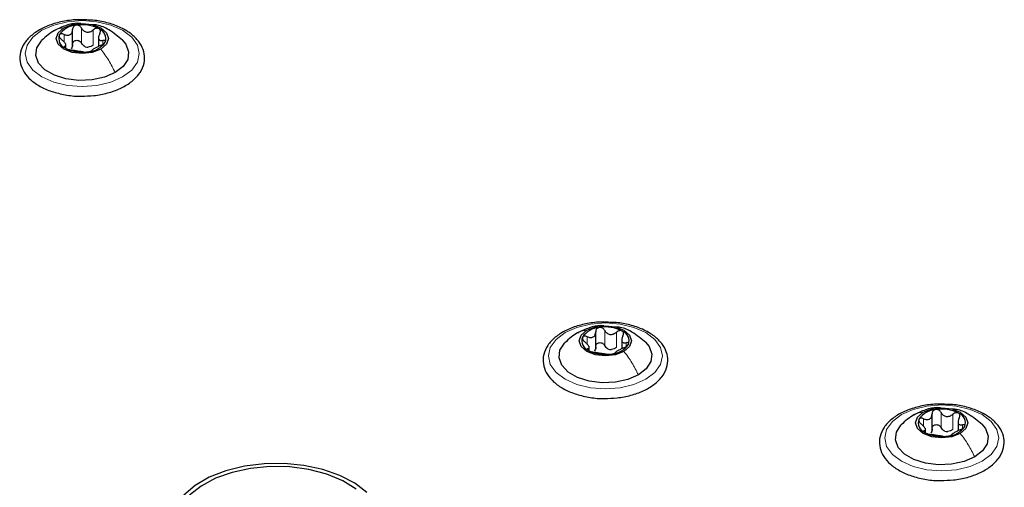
# Paper-space layout 'Blatt2' of a CAD drawing. Header units: millimetres. Extents: x 5 to 418, y 2 to 292.
# Tile 108 of 112: x 316.3 to 331.83, y 222.43 to 229.8. Entities that reach past the tile are written whole.
import ezdxf

# ---------------------------------------------------------------- set-up
doc = ezdxf.new("R2010")
doc.units = ezdxf.units.MM

psp = doc.layouts.new('Blatt2')

# ---------------------------------------------------------------- linework, layer by layer
at = {"color": 7, "linetype": 'Continuous', "lineweight": 25}
for p, q in [((317.137, 229.382), (317.137, 229.645)), ((317.546, 229.542), (317.546, 229.379)), ((317.033, 229.354), (317.033, 229.422)), ((325.386, 224.62), (325.386, 224.883)), ((325.283, 224.591), (325.283, 224.659)), ((325.795, 224.779), (325.795, 224.616)), ((330.69, 223.327), (330.69, 223.59)), ((331.099, 223.487), (331.099, 223.324)), ((330.586, 223.292), (330.586, 223.367))]:
    psp.add_line(p, q, dxfattribs=at)
at = {"color": 7, "linetype": 'Continuous', "lineweight": 18}
for p, q in [((317.278, 229.431), (317.278, 229.669)), ((317.462, 229.402), (317.462, 229.64)), ((317.002, 229.452), (317.002, 229.569)), ((317.615, 229.413), (317.615, 229.474)), ((317.013, 229.359), (317.013, 229.381)), ((325.251, 224.69), (325.251, 224.807)), ((325.527, 224.668), (325.527, 224.907)), ((325.712, 224.64), (325.712, 224.878)), ((325.864, 224.65), (325.864, 224.712)), ((325.263, 224.597), (325.263, 224.619)), ((330.831, 223.376), (330.831, 223.614)), ((331.015, 223.347), (331.015, 223.585)), ((330.555, 223.397), (330.555, 223.514)), ((331.168, 223.358), (331.168, 223.419)), ((330.566, 223.304), (330.566, 223.326))]:
    psp.add_line(p, q, dxfattribs=at)
at = {"color": 7, "linetype": 'Continuous', "lineweight": 18, "flags": 128}
for points in [[(317.926, 228.899), (317.739, 228.816), (317.522, 228.764), (317.289, 228.747), (317.056, 228.764), (316.839, 228.816), (316.653, 228.899), (316.51, 229.007), (316.42, 229.132), (316.389, 229.266), (316.42, 229.401), (316.51, 229.526), (316.653, 229.634), (316.839, 229.716), (317.056, 229.768), (317.289, 229.786), (317.522, 229.768), (317.739, 229.716), (317.926, 229.634), (318.069, 229.526), (318.159, 229.401), (318.189, 229.266), (318.159, 229.132), (318.069, 229.007), (317.926, 228.899)], [(326.175, 224.137), (325.989, 224.054), (325.772, 224.002), (325.539, 223.984), (325.306, 224.002), (325.089, 224.054), (324.903, 224.137), (324.76, 224.244), (324.67, 224.369), (324.639, 224.504), (324.67, 224.638), (324.76, 224.764), (324.903, 224.871), (325.089, 224.954), (325.306, 225.006), (325.539, 225.023), (325.772, 225.006), (325.989, 224.954), (326.175, 224.871), (326.318, 224.764), (326.408, 224.638), (326.439, 224.504), (326.408, 224.369), (326.318, 224.244), (326.175, 224.137)], [(331.479, 222.844), (331.292, 222.761), (331.075, 222.709), (330.842, 222.692), (330.609, 222.709), (330.392, 222.761), (330.206, 222.844), (330.063, 222.951), (329.973, 223.077), (329.942, 223.211), (329.973, 223.346), (330.063, 223.471), (330.206, 223.579), (330.392, 223.661), (330.609, 223.713), (330.842, 223.731), (331.075, 223.713), (331.292, 223.661), (331.479, 223.579), (331.622, 223.471), (331.712, 223.346), (331.742, 223.211), (331.712, 223.077), (331.622, 222.951), (331.479, 222.844)]]:
    psp.add_lwpolyline(points, dxfattribs=at)
at = {"color": 7, "linetype": 'Continuous', "lineweight": 25, "flags": 128}
for points in [[(317.581, 229.336), (317.447, 229.284), (317.289, 229.266), (317.132, 229.284), (316.998, 229.336), (316.908, 229.413), (316.877, 229.504), (316.908, 229.596), (316.998, 229.673)], [(316.998, 229.673), (317.132, 229.724), (317.289, 229.743), (317.447, 229.724), (317.581, 229.673), (317.671, 229.596), (317.702, 229.504), (317.671, 229.413), (317.581, 229.336)], [(317.808, 228.967), (317.641, 228.895), (317.445, 228.853), (317.237, 228.844), (317.033, 228.87), (316.85, 228.927), (316.702, 229.013), (316.602, 229.118), (316.558, 229.236), (316.573, 229.356), (316.646, 229.469), (316.651, 229.474)], [(317.919, 229.483), (317.977, 229.414), (318.021, 229.296), (318.006, 229.176), (317.933, 229.063), (317.808, 228.967)], [(325.247, 224.91), (325.381, 224.962), (325.539, 224.98), (325.697, 224.962), (325.831, 224.91), (325.92, 224.833), (325.951, 224.742), (325.92, 224.651), (325.831, 224.574)], [(325.831, 224.574), (325.697, 224.522), (325.539, 224.504), (325.381, 224.522), (325.247, 224.574), (325.158, 224.651), (325.126, 224.742), (325.158, 224.833), (325.247, 224.91)], [(326.058, 224.205), (325.89, 224.132), (325.695, 224.09), (325.487, 224.082), (325.283, 224.107), (325.1, 224.165), (324.952, 224.25), (324.852, 224.356), (324.808, 224.474), (324.822, 224.594), (324.895, 224.707), (324.9, 224.712)], [(326.169, 224.721), (326.226, 224.652), (326.27, 224.534), (326.256, 224.414), (326.183, 224.301), (326.058, 224.205)], [(331.134, 223.281), (331, 223.229), (330.842, 223.211), (330.684, 223.229), (330.551, 223.281), (330.461, 223.358), (330.43, 223.449), (330.461, 223.541), (330.551, 223.618)], [(330.551, 223.618), (330.684, 223.669), (330.842, 223.688), (331, 223.669), (331.134, 223.618), (331.223, 223.541), (331.255, 223.449), (331.223, 223.358), (331.134, 223.281)], [(331.361, 222.912), (331.194, 222.84), (330.998, 222.798), (330.79, 222.789), (330.586, 222.815), (330.403, 222.872), (330.255, 222.958), (330.155, 223.063), (330.111, 223.181), (330.126, 223.301), (330.199, 223.414), (330.204, 223.419)], [(331.472, 223.428), (331.529, 223.359), (331.574, 223.241), (331.559, 223.121), (331.486, 223.008), (331.361, 222.912)], [(321.777, 222.351), (321.587, 222.498), (321.352, 222.621), (321.082, 222.716), (320.785, 222.78), (320.472, 222.81), (320.156, 222.806), (319.846, 222.767), (319.555, 222.695), (319.292, 222.592), (319.068, 222.463), (318.891, 222.312)], [(321.61, 222.407), (321.398, 222.538), (321.145, 222.642), (320.862, 222.716), (320.56, 222.757), (320.25, 222.763), (319.944, 222.733), (319.653, 222.67), (319.39, 222.576), (319.163, 222.453), (318.982, 222.308)]]:
    psp.add_lwpolyline(points, dxfattribs=at)
at = {"color": 7, "linetype": 'Continuous', "lineweight": 25}
for centre, radius, start, end in [((317.213, 229.372), 0.342, 93.4335, 146.5611), ((317.29, 229.146), 0.576, 62.6428, 99.7711), ((317.496, 229.503), 0.165, 340.539, 69.2579), ((317.083, 229.506), 0.165, 160.539, 249.2579), ((317.289, 229.863), 0.576, 242.6428, 279.7711), ((317.392, 229.577), 0.211, 254.2708, 268.1431), ((317.366, 229.637), 0.342, 273.4335, 326.5611), ((325.54, 224.384), 0.576, 62.6428, 99.7711), ((325.462, 224.609), 0.342, 93.4335, 146.5611), ((325.746, 224.741), 0.165, 340.539, 69.2579), ((325.332, 224.743), 0.165, 160.539, 249.2579), ((325.616, 224.875), 0.342, 273.4335, 326.5611), ((325.538, 225.1), 0.576, 242.6428, 279.7711), ((325.642, 224.815), 0.211, 254.2708, 268.1431), ((330.766, 223.317), 0.342, 93.4335, 146.5611), ((330.843, 223.091), 0.576, 62.6428, 99.7711), ((331.049, 223.448), 0.165, 340.539, 69.2579), ((330.636, 223.451), 0.165, 160.539, 249.2579), ((330.842, 223.808), 0.576, 242.6428, 279.7711), ((330.945, 223.522), 0.211, 254.2708, 268.1431), ((330.919, 223.582), 0.342, 273.4335, 326.5611)]:
    psp.add_arc(centre, radius, start, end, dxfattribs=at)
for points, knots in [([(317.364, 229.796), (317.32, 229.798), (317.2, 229.805), (317.005, 229.781), (316.793, 229.727), (316.607, 229.643), (316.457, 229.534), (316.351, 229.402), (316.301, 229.255), (316.308, 229.107), (316.368, 228.97), (316.473, 228.849), (316.621, 228.746), (316.806, 228.665), (317.018, 228.615), (317.179, 228.592), (317.264, 228.597), (317.274, 228.597)], [0, 0, 0, 0, 0.043178, 0.116961, 0.19094, 0.26533, 0.340301, 0.415461, 0.48884, 0.558844, 0.627333, 0.696902, 0.76915, 0.842962, 0.916921, 0.990714, 1, 1, 1, 1]), ([(317.967, 229.638), (317.937, 229.654), (317.85, 229.701), (317.68, 229.757), (317.503, 229.793), (317.396, 229.795), (317.364, 229.796)], [0, 0, 0, 0, 0.180167, 0.52014, 0.85956, 1, 1, 1, 1]), ([(316.851, 229.63), (316.816, 229.608), (316.744, 229.563), (316.682, 229.504), (316.649, 229.472)], [0, 0, 0, 0, 0.473586, 1, 1, 1, 1]), ([(317.267, 229.739), (317.25, 229.741), (317.172, 229.751), (317.026, 229.713), (316.91, 229.658), (316.849, 229.629)], [0, 0, 0, 0, 0.114409, 0.534763, 1, 1, 1, 1]), ([(317.002, 229.569), (317.019, 229.563), (317.044, 229.554), (317.077, 229.556), (317.099, 229.564), (317.117, 229.579), (317.134, 229.606), (317.136, 229.631), (317.137, 229.647)], [0, 0, 0, 0, 0.249168, 0.374303, 0.498903, 0.623987, 0.749746, 1, 1, 1, 1]), ([(317.192, 229.714), (317.184, 229.711), (317.168, 229.707), (317.149, 229.691), (317.138, 229.67), (317.137, 229.655), (317.137, 229.647)], [0, 0, 0, 0, 0.250033, 0.499632, 0.749228, 1, 1, 1, 1]), ([(317.278, 229.669), (317.273, 229.676), (317.265, 229.69), (317.244, 229.705), (317.219, 229.715), (317.201, 229.714), (317.192, 229.714)], [0, 0, 0, 0, 0.249815, 0.499908, 0.75012, 1, 1, 1, 1]), ([(317.274, 228.597), (317.34, 228.598), (317.483, 228.6), (317.693, 228.642), (317.892, 228.712), (318.06, 228.811), (318.186, 228.933), (318.263, 229.075), (318.281, 229.224), (318.244, 229.367), (318.158, 229.495), (318.058, 229.583), (317.987, 229.626), (317.967, 229.638)], [0, 0, 0, 0, 0.086679, 0.18602, 0.285774, 0.386232, 0.487425, 0.587594, 0.683756, 0.776289, 0.868666, 0.964239, 1, 1, 1, 1]), ([(317.278, 229.669), (317.287, 229.654), (317.302, 229.632), (317.333, 229.613), (317.359, 229.604), (317.387, 229.604), (317.424, 229.613), (317.447, 229.629), (317.462, 229.64)], [0, 0, 0, 0, 0.249199, 0.374336, 0.49893, 0.624007, 0.749759, 1, 1, 1, 1]), ([(317.924, 229.478), (317.855, 229.536), (317.735, 229.636), (317.568, 229.714), (317.48, 229.72), (317.458, 229.721)], [0, 0, 0, 0, 0.5074664, 0.8774431, 1, 1, 1, 1]), ([(317.555, 229.658), (317.548, 229.66), (317.534, 229.666), (317.509, 229.665), (317.483, 229.656), (317.469, 229.646), (317.462, 229.64)], [0, 0, 0, 0, 0.249991, 0.499611, 0.749127, 1, 1, 1, 1]), ([(317.565, 229.581), (317.569, 229.588), (317.576, 229.603), (317.578, 229.625), (317.571, 229.645), (317.56, 229.653), (317.555, 229.658)], [0, 0, 0, 0, 0.249852, 0.499902, 0.750115, 1, 1, 1, 1]), ([(316.927, 229.56), (316.926, 229.555), (316.923, 229.544), (316.93, 229.525), (316.944, 229.505), (316.957, 229.494), (316.964, 229.488)], [0, 0, 0, 0, 0.2498571, 0.4994664, 0.7490114, 1, 1, 1, 1]), ([(317.002, 229.569), (316.994, 229.572), (316.978, 229.578), (316.956, 229.579), (316.937, 229.574), (316.93, 229.565), (316.927, 229.56)], [0, 0, 0, 0, 0.2498071, 0.5000551, 0.7503094, 1, 1, 1, 1]), ([(317.013, 229.381), (317.021, 229.384), (317.032, 229.387), (317.034, 229.4), (317.03, 229.414), (317.019, 229.431), (316.999, 229.457), (316.978, 229.476), (316.964, 229.488)], [0, 0, 0, 0, 0.249201, 0.374338, 0.498932, 0.624008, 0.74976, 1, 1, 1, 1]), ([(317.137, 229.409), (317.137, 229.417), (317.138, 229.432), (317.149, 229.453), (317.168, 229.468), (317.192, 229.477), (317.218, 229.476), (317.244, 229.467), (317.265, 229.452), (317.273, 229.438), (317.278, 229.431)], [0, 0, 0, 0, 0.125193, 0.249438, 0.374279, 0.499024, 0.623869, 0.749369, 0.87443, 1, 1, 1, 1]), ([(317.565, 229.581), (317.558, 229.565), (317.547, 229.542), (317.545, 229.513), (317.549, 229.495), (317.56, 229.482), (317.579, 229.471), (317.601, 229.473), (317.615, 229.474)], [0, 0, 0, 0, 0.249201, 0.374338, 0.498932, 0.624008, 0.74976, 1, 1, 1, 1]), ([(317.652, 229.448), (317.653, 229.453), (317.656, 229.462), (317.648, 229.472), (317.635, 229.476), (317.621, 229.475), (317.615, 229.474)], [0, 0, 0, 0, 0.249857, 0.499466, 0.749011, 1, 1, 1, 1]), ([(317.013, 229.381), (317.01, 229.381), (317.003, 229.379), (317.001, 229.372), (317.008, 229.362), (317.019, 229.355), (317.024, 229.351)], [0, 0, 0, 0, 0.249852, 0.499902, 0.750115, 1, 1, 1, 1]), ([(317.024, 229.351), (317.031, 229.348), (317.045, 229.341), (317.07, 229.332), (317.095, 229.325), (317.11, 229.323), (317.117, 229.322)], [0, 0, 0, 0, 0.249991, 0.499611, 0.749127, 1, 1, 1, 1]), ([(317.137, 229.409), (317.136, 229.396), (317.135, 229.37), (317.122, 229.351), (317.115, 229.341)], [0, 0, 0, 0, 0.50155, 1, 1, 1, 1]), ([(317.301, 229.293), (317.291, 229.295), (317.277, 229.297), (317.246, 229.3), (317.22, 229.304), (317.192, 229.309), (317.155, 229.316), (317.132, 229.319), (317.117, 229.322)], [0, 0, 0, 0, 0.249199, 0.374336, 0.49893, 0.624007, 0.749759, 1, 1, 1, 1]), ([(317.335, 229.375), (317.323, 229.382), (317.299, 229.396), (317.285, 229.419), (317.278, 229.431)], [0, 0, 0, 0, 0.498457, 1, 1, 1, 1]), ([(317.462, 229.402), (317.451, 229.393), (317.428, 229.376), (317.399, 229.37), (317.385, 229.367)], [0, 0, 0, 0, 0.5015517, 1, 1, 1, 1]), ([(317.386, 229.295), (317.395, 229.297), (317.411, 229.3), (317.429, 229.306), (317.441, 229.311), (317.442, 229.314), (317.442, 229.315)], [0, 0, 0, 0, 0.250033, 0.499632, 0.749228, 1, 1, 1, 1]), ([(317.577, 229.393), (317.56, 229.386), (317.535, 229.374), (317.502, 229.357), (317.48, 229.345), (317.462, 229.334), (317.445, 229.323), (317.443, 229.318), (317.442, 229.315)], [0, 0, 0, 0, 0.249168, 0.374303, 0.498903, 0.623987, 0.749746, 1, 1, 1, 1]), ([(317.577, 229.393), (317.585, 229.397), (317.601, 229.403), (317.623, 229.417), (317.642, 229.433), (317.648, 229.443), (317.652, 229.448)], [0, 0, 0, 0, 0.249807, 0.500055, 0.750309, 1, 1, 1, 1]), ([(317.301, 229.293), (317.305, 229.293), (317.314, 229.291), (317.335, 229.291), (317.36, 229.292), (317.378, 229.294), (317.386, 229.295)], [0, 0, 0, 0, 0.249815, 0.499908, 0.75012, 1, 1, 1, 1]), ([(325.614, 225.033), (325.57, 225.036), (325.45, 225.042), (325.254, 225.018), (325.043, 224.965), (324.857, 224.881), (324.706, 224.771), (324.601, 224.639), (324.55, 224.493), (324.558, 224.344), (324.617, 224.208), (324.723, 224.087), (324.87, 223.984), (325.056, 223.903), (325.268, 223.852), (325.429, 223.83), (325.514, 223.834), (325.523, 223.835)], [0, 0, 0, 0, 0.043178, 0.116961, 0.19094, 0.26533, 0.340301, 0.415461, 0.48884, 0.558844, 0.627333, 0.696902, 0.76915, 0.842962, 0.916921, 0.990714, 1, 1, 1, 1]), ([(325.516, 224.977), (325.5, 224.979), (325.422, 224.989), (325.276, 224.95), (325.16, 224.895), (325.099, 224.866)], [0, 0, 0, 0, 0.1144085, 0.5347632, 1, 1, 1, 1]), ([(326.217, 224.875), (326.187, 224.892), (326.099, 224.939), (325.929, 224.995), (325.753, 225.031), (325.645, 225.033), (325.614, 225.033)], [0, 0, 0, 0, 0.180167, 0.52014, 0.85956, 1, 1, 1, 1]), ([(326.174, 224.716), (326.105, 224.773), (325.984, 224.874), (325.818, 224.952), (325.73, 224.958), (325.708, 224.959)], [0, 0, 0, 0, 0.507466, 0.877443, 1, 1, 1, 1]), ([(325.1, 224.867), (325.066, 224.846), (324.994, 224.801), (324.931, 224.741), (324.898, 224.71)], [0, 0, 0, 0, 0.473586, 1, 1, 1, 1]), ([(325.251, 224.807), (325.244, 224.81), (325.228, 224.816), (325.205, 224.817), (325.186, 224.811), (325.18, 224.803), (325.177, 224.798)], [0, 0, 0, 0, 0.249807, 0.500055, 0.750309, 1, 1, 1, 1]), ([(325.251, 224.807), (325.268, 224.801), (325.294, 224.792), (325.326, 224.794), (325.349, 224.802), (325.366, 224.817), (325.383, 224.843), (325.385, 224.868), (325.386, 224.885)], [0, 0, 0, 0, 0.249168, 0.374303, 0.498903, 0.623987, 0.749746, 1, 1, 1, 1]), ([(325.442, 224.951), (325.434, 224.949), (325.417, 224.945), (325.399, 224.929), (325.388, 224.908), (325.387, 224.893), (325.386, 224.885)], [0, 0, 0, 0, 0.250033, 0.499632, 0.749228, 1, 1, 1, 1]), ([(325.527, 224.907), (325.523, 224.914), (325.514, 224.928), (325.493, 224.943), (325.468, 224.953), (325.451, 224.952), (325.442, 224.951)], [0, 0, 0, 0, 0.249815, 0.499908, 0.75012, 1, 1, 1, 1]), ([(325.523, 223.835), (325.59, 223.836), (325.733, 223.838), (325.943, 223.88), (326.141, 223.95), (326.309, 224.048), (326.436, 224.171), (326.512, 224.312), (326.531, 224.462), (326.493, 224.604), (326.408, 224.732), (326.308, 224.82), (326.236, 224.864), (326.217, 224.875)], [0, 0, 0, 0, 0.086679, 0.18602, 0.285774, 0.386232, 0.487425, 0.587594, 0.683756, 0.776289, 0.868666, 0.964239, 1, 1, 1, 1]), ([(325.527, 224.907), (325.537, 224.892), (325.551, 224.869), (325.582, 224.85), (325.608, 224.842), (325.636, 224.842), (325.673, 224.85), (325.696, 224.867), (325.712, 224.878)], [0, 0, 0, 0, 0.249199, 0.374336, 0.49893, 0.624007, 0.749759, 1, 1, 1, 1]), ([(325.804, 224.895), (325.797, 224.898), (325.784, 224.904), (325.758, 224.902), (325.733, 224.894), (325.719, 224.883), (325.712, 224.878)], [0, 0, 0, 0, 0.249991, 0.499611, 0.749127, 1, 1, 1, 1]), ([(325.815, 224.819), (325.808, 224.803), (325.796, 224.779), (325.795, 224.751), (325.799, 224.732), (325.809, 224.719), (325.829, 224.709), (325.85, 224.711), (325.864, 224.712)], [0, 0, 0, 0, 0.249201, 0.374338, 0.498932, 0.624008, 0.74976, 1, 1, 1, 1]), ([(325.815, 224.819), (325.818, 224.826), (325.826, 224.84), (325.827, 224.862), (325.821, 224.882), (325.81, 224.891), (325.804, 224.895)], [0, 0, 0, 0, 0.249852, 0.499902, 0.750115, 1, 1, 1, 1]), ([(325.177, 224.798), (325.175, 224.793), (325.173, 224.782), (325.18, 224.762), (325.194, 224.743), (325.207, 224.731), (325.214, 224.725)], [0, 0, 0, 0, 0.249857, 0.499466, 0.749011, 1, 1, 1, 1]), ([(325.263, 224.619), (325.27, 224.621), (325.282, 224.624), (325.283, 224.638), (325.279, 224.652), (325.269, 224.669), (325.249, 224.695), (325.228, 224.713), (325.214, 224.725)], [0, 0, 0, 0, 0.249201, 0.374338, 0.498932, 0.624008, 0.74976, 1, 1, 1, 1]), ([(325.386, 224.647), (325.387, 224.654), (325.388, 224.67), (325.399, 224.69), (325.417, 224.706), (325.441, 224.714), (325.468, 224.714), (325.493, 224.705), (325.514, 224.689), (325.523, 224.675), (325.527, 224.668)], [0, 0, 0, 0, 0.125193, 0.249438, 0.374279, 0.499024, 0.623869, 0.749369, 0.87443, 1, 1, 1, 1]), ([(325.584, 224.612), (325.572, 224.619), (325.548, 224.633), (325.534, 224.657), (325.527, 224.668)], [0, 0, 0, 0, 0.498457, 1, 1, 1, 1]), ([(325.827, 224.631), (325.834, 224.634), (325.85, 224.641), (325.873, 224.655), (325.892, 224.671), (325.898, 224.681), (325.901, 224.686)], [0, 0, 0, 0, 0.249807, 0.500055, 0.750309, 1, 1, 1, 1]), ([(325.901, 224.686), (325.903, 224.691), (325.905, 224.7), (325.898, 224.709), (325.884, 224.714), (325.871, 224.713), (325.864, 224.712)], [0, 0, 0, 0, 0.249857, 0.499466, 0.749011, 1, 1, 1, 1]), ([(325.263, 224.619), (325.259, 224.618), (325.252, 224.616), (325.251, 224.609), (325.257, 224.6), (325.268, 224.593), (325.274, 224.589)], [0, 0, 0, 0, 0.249852, 0.499902, 0.750115, 1, 1, 1, 1]), ([(325.274, 224.589), (325.281, 224.585), (325.294, 224.578), (325.32, 224.57), (325.345, 224.563), (325.359, 224.561), (325.366, 224.559)], [0, 0, 0, 0, 0.249991, 0.499611, 0.749127, 1, 1, 1, 1]), ([(325.386, 224.647), (325.386, 224.634), (325.385, 224.608), (325.371, 224.588), (325.365, 224.578)], [0, 0, 0, 0, 0.50155, 1, 1, 1, 1]), ([(325.551, 224.531), (325.541, 224.532), (325.527, 224.534), (325.496, 224.538), (325.47, 224.542), (325.442, 224.546), (325.405, 224.553), (325.382, 224.557), (325.366, 224.559)], [0, 0, 0, 0, 0.2491995, 0.3743362, 0.4989302, 0.6240074, 0.7497593, 1, 1, 1, 1]), ([(325.551, 224.531), (325.555, 224.53), (325.564, 224.529), (325.585, 224.529), (325.61, 224.53), (325.627, 224.532), (325.636, 224.533)], [0, 0, 0, 0, 0.249815, 0.499908, 0.75012, 1, 1, 1, 1]), ([(325.712, 224.64), (325.7, 224.631), (325.677, 224.613), (325.649, 224.607), (325.635, 224.604)], [0, 0, 0, 0, 0.501552, 1, 1, 1, 1]), ([(325.636, 224.533), (325.644, 224.534), (325.661, 224.537), (325.679, 224.543), (325.69, 224.549), (325.691, 224.551), (325.692, 224.553)], [0, 0, 0, 0, 0.250033, 0.499632, 0.749228, 1, 1, 1, 1]), ([(325.827, 224.631), (325.81, 224.623), (325.784, 224.612), (325.752, 224.595), (325.729, 224.582), (325.712, 224.572), (325.695, 224.56), (325.693, 224.556), (325.692, 224.553)], [0, 0, 0, 0, 0.249168, 0.374303, 0.498903, 0.623987, 0.749746, 1, 1, 1, 1]), ([(330.917, 223.741), (330.873, 223.743), (330.753, 223.75), (330.558, 223.726), (330.346, 223.672), (330.16, 223.588), (330.01, 223.479), (329.904, 223.347), (329.853, 223.2), (329.861, 223.052), (329.921, 222.915), (330.026, 222.794), (330.174, 222.691), (330.359, 222.61), (330.571, 222.56), (330.732, 222.537), (330.817, 222.542), (330.827, 222.542)], [0, 0, 0, 0, 0.043178, 0.116961, 0.19094, 0.26533, 0.340301, 0.415461, 0.48884, 0.558844, 0.627333, 0.696902, 0.76915, 0.842962, 0.916921, 0.990714, 1, 1, 1, 1]), ([(331.52, 223.583), (331.49, 223.599), (331.402, 223.646), (331.233, 223.702), (331.056, 223.738), (330.949, 223.74), (330.917, 223.741)], [0, 0, 0, 0, 0.180167, 0.52014, 0.85956, 1, 1, 1, 1]), ([(330.404, 223.575), (330.369, 223.553), (330.297, 223.508), (330.234, 223.449), (330.202, 223.417)], [0, 0, 0, 0, 0.473586, 1, 1, 1, 1]), ([(330.82, 223.684), (330.803, 223.686), (330.725, 223.696), (330.579, 223.658), (330.463, 223.603), (330.402, 223.574)], [0, 0, 0, 0, 0.1144085, 0.5347632, 1, 1, 1, 1]), ([(330.555, 223.514), (330.572, 223.508), (330.597, 223.499), (330.63, 223.501), (330.652, 223.509), (330.669, 223.524), (330.687, 223.551), (330.688, 223.576), (330.69, 223.592)], [0, 0, 0, 0, 0.249168, 0.374303, 0.498903, 0.623987, 0.749746, 1, 1, 1, 1]), ([(330.745, 223.659), (330.737, 223.656), (330.72, 223.652), (330.702, 223.636), (330.691, 223.615), (330.69, 223.6), (330.69, 223.592)], [0, 0, 0, 0, 0.250033, 0.499632, 0.749228, 1, 1, 1, 1]), ([(330.831, 223.614), (330.826, 223.621), (330.818, 223.635), (330.797, 223.65), (330.771, 223.66), (330.754, 223.659), (330.745, 223.659)], [0, 0, 0, 0, 0.249815, 0.499908, 0.75012, 1, 1, 1, 1]), ([(330.827, 222.542), (330.893, 222.543), (331.036, 222.545), (331.246, 222.587), (331.445, 222.657), (331.612, 222.756), (331.739, 222.878), (331.816, 223.02), (331.834, 223.169), (331.797, 223.312), (331.711, 223.44), (331.611, 223.528), (331.54, 223.571), (331.52, 223.583)], [0, 0, 0, 0, 0.086679, 0.18602, 0.285774, 0.386232, 0.487425, 0.587594, 0.683756, 0.776289, 0.868666, 0.964239, 1, 1, 1, 1]), ([(330.831, 223.614), (330.84, 223.599), (330.855, 223.577), (330.886, 223.558), (330.912, 223.549), (330.94, 223.549), (330.977, 223.558), (331, 223.574), (331.015, 223.585)], [0, 0, 0, 0, 0.249199, 0.374336, 0.49893, 0.624007, 0.749759, 1, 1, 1, 1]), ([(331.477, 223.423), (331.408, 223.481), (331.288, 223.581), (331.121, 223.659), (331.033, 223.665), (331.011, 223.666)], [0, 0, 0, 0, 0.507466, 0.877443, 1, 1, 1, 1]), ([(331.107, 223.602), (331.101, 223.605), (331.087, 223.611), (331.061, 223.609), (331.036, 223.601), (331.022, 223.591), (331.015, 223.585)], [0, 0, 0, 0, 0.249991, 0.499611, 0.749127, 1, 1, 1, 1]), ([(331.118, 223.526), (331.122, 223.533), (331.129, 223.548), (331.13, 223.57), (331.124, 223.59), (331.113, 223.598), (331.107, 223.602)], [0, 0, 0, 0, 0.249852, 0.499902, 0.750115, 1, 1, 1, 1]), ([(330.48, 223.505), (330.479, 223.5), (330.476, 223.489), (330.483, 223.47), (330.497, 223.45), (330.51, 223.439), (330.517, 223.433)], [0, 0, 0, 0, 0.249857, 0.499466, 0.749011, 1, 1, 1, 1]), ([(330.555, 223.514), (330.547, 223.517), (330.531, 223.523), (330.509, 223.524), (330.49, 223.519), (330.483, 223.51), (330.48, 223.505)], [0, 0, 0, 0, 0.249807, 0.500055, 0.750309, 1, 1, 1, 1]), ([(330.566, 223.326), (330.574, 223.328), (330.585, 223.332), (330.587, 223.345), (330.582, 223.359), (330.572, 223.376), (330.552, 223.402), (330.531, 223.421), (330.517, 223.433)], [0, 0, 0, 0, 0.249201, 0.374338, 0.498932, 0.624008, 0.74976, 1, 1, 1, 1]), ([(330.69, 223.354), (330.69, 223.362), (330.691, 223.377), (330.702, 223.398), (330.72, 223.413), (330.745, 223.422), (330.771, 223.421), (330.796, 223.412), (330.818, 223.397), (330.826, 223.383), (330.831, 223.376)], [0, 0, 0, 0, 0.125193, 0.249438, 0.374279, 0.499024, 0.623869, 0.749369, 0.87443, 1, 1, 1, 1]), ([(331.118, 223.526), (331.111, 223.51), (331.1, 223.487), (331.098, 223.458), (331.102, 223.44), (331.112, 223.427), (331.132, 223.416), (331.154, 223.418), (331.168, 223.419)], [0, 0, 0, 0, 0.249201, 0.374338, 0.498932, 0.624008, 0.74976, 1, 1, 1, 1]), ([(331.205, 223.393), (331.206, 223.398), (331.209, 223.407), (331.201, 223.417), (331.187, 223.421), (331.174, 223.42), (331.168, 223.419)], [0, 0, 0, 0, 0.249857, 0.499466, 0.749011, 1, 1, 1, 1]), ([(330.566, 223.326), (330.563, 223.326), (330.556, 223.324), (330.554, 223.317), (330.56, 223.307), (330.572, 223.3), (330.577, 223.296)], [0, 0, 0, 0, 0.249852, 0.499902, 0.750115, 1, 1, 1, 1]), ([(330.577, 223.296), (330.584, 223.293), (330.598, 223.286), (330.623, 223.277), (330.648, 223.27), (330.662, 223.268), (330.67, 223.267)], [0, 0, 0, 0, 0.249991, 0.499611, 0.749127, 1, 1, 1, 1]), ([(330.69, 223.354), (330.689, 223.341), (330.688, 223.315), (330.675, 223.296), (330.668, 223.286)], [0, 0, 0, 0, 0.50155, 1, 1, 1, 1]), ([(330.854, 223.238), (330.844, 223.24), (330.83, 223.242), (330.799, 223.245), (330.773, 223.249), (330.745, 223.254), (330.708, 223.261), (330.685, 223.264), (330.67, 223.267)], [0, 0, 0, 0, 0.2491995, 0.3743362, 0.4989302, 0.6240074, 0.7497593, 1, 1, 1, 1]), ([(330.888, 223.32), (330.876, 223.327), (330.852, 223.341), (330.838, 223.364), (330.831, 223.376)], [0, 0, 0, 0, 0.498457, 1, 1, 1, 1]), ([(331.015, 223.347), (331.004, 223.338), (330.98, 223.321), (330.952, 223.315), (330.938, 223.312)], [0, 0, 0, 0, 0.501552, 1, 1, 1, 1]), ([(330.939, 223.24), (330.948, 223.242), (330.964, 223.245), (330.982, 223.25), (330.993, 223.256), (330.994, 223.259), (330.995, 223.26)], [0, 0, 0, 0, 0.250033, 0.499632, 0.749228, 1, 1, 1, 1]), ([(331.13, 223.338), (331.113, 223.331), (331.087, 223.319), (331.055, 223.302), (331.033, 223.289), (331.015, 223.279), (330.998, 223.268), (330.996, 223.263), (330.995, 223.26)], [0, 0, 0, 0, 0.249168, 0.374303, 0.498903, 0.623987, 0.749746, 1, 1, 1, 1]), ([(331.13, 223.338), (331.138, 223.341), (331.154, 223.348), (331.176, 223.362), (331.195, 223.378), (331.201, 223.388), (331.205, 223.393)], [0, 0, 0, 0, 0.249807, 0.500055, 0.750309, 1, 1, 1, 1]), ([(330.854, 223.238), (330.858, 223.238), (330.867, 223.236), (330.888, 223.236), (330.913, 223.237), (330.931, 223.239), (330.939, 223.24)], [0, 0, 0, 0, 0.249815, 0.499908, 0.75012, 1, 1, 1, 1])]:
    psp.add_open_spline(points, degree=3, knots=knots, dxfattribs=at)
at = {"color": 7, "linetype": 'Continuous', "lineweight": 18}
for points in [[(316.853, 229.626), (316.859, 229.632), (316.899, 229.663), (316.953, 229.668), (316.998, 229.673)], [(325.102, 224.864), (325.109, 224.869), (325.148, 224.901), (325.202, 224.906), (325.247, 224.91)], [(330.406, 223.571), (330.412, 223.577), (330.452, 223.608), (330.506, 223.613), (330.551, 223.618)]]:
    psp.add_open_spline(points, degree=3, knots=[0, 0, 0, 0, 0.162643, 1, 1, 1, 1], dxfattribs=at)
for points in [[(317.808, 228.967), (317.776, 229.033), (317.712, 229.164), (317.625, 229.279), (317.581, 229.336)], [(326.058, 224.205), (326.026, 224.27), (325.962, 224.401), (325.874, 224.516), (325.831, 224.574)], [(331.361, 222.912), (331.329, 222.978), (331.265, 223.109), (331.178, 223.224), (331.134, 223.281)]]:
    psp.add_open_spline(points, degree=3, dxfattribs=at)

doc.saveas('drawing.dxf')
